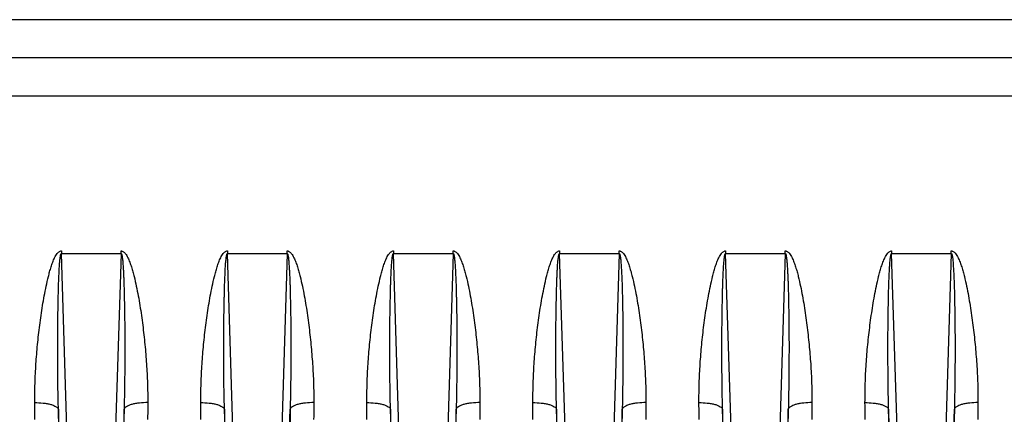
# Model space of a CAD drawing. Extents: x -1425 to 1181, y 8 to 1322.
# Tile 57 of 63: x 633 to 757, y 642 to 692. Entities that reach past the tile are written whole.
import ezdxf

# ---------------------------------------------------------------- set-up
doc = ezdxf.new("R2010")
doc.units = 0
doc.header["$LTSCALE"] = 65.395
doc.layers.add('SG38_1', color=7, linetype='CONTINUOUS')

msp = doc.modelspace()

# ---------------------------------------------------------------- linework, layer by layer
at = {"layer": 'SG38_1', "color": 9, "linetype": 'CONTINUOUS'}
for p, q in [((798.13, 692.3), (538.05, 692.3)), ((538.05, 682.67), (798.13, 682.67)), ((638.47, 640.58), (637.78, 662.73)), ((645.32, 662.73), (644.64, 640.58)), ((659.47, 640.58), (658.78, 662.73)), ((666.32, 662.73), (665.64, 640.58)), ((680.47, 640.58), (679.78, 662.73)), ((687.32, 662.73), (686.64, 640.58)), ((701.47, 640.58), (700.78, 662.73)), ((708.32, 662.73), (707.64, 640.58)), ((722.47, 640.58), (721.78, 662.73)), ((729.32, 662.73), (728.64, 640.58)), ((743.47, 640.58), (742.78, 662.73)), ((750.32, 662.73), (749.64, 640.58)), ((666.64, 640.62), (666.71, 643.02))]:
    msp.add_line(p, q, dxfattribs=at)
at = {"layer": 'SG38_1', "color": 6, "linetype": 'CONTINUOUS'}
msp.add_line((855.05, 687.48), (538.05, 687.48), dxfattribs=at)
at = {"layer": 'SG38_1', "color": 2, "linetype": 'CONTINUOUS'}
for p, q in [((637.78, 663.05), (637.78, 662.73)), ((637.78, 662.73), (645.32, 662.73)), ((645.32, 662.73), (645.32, 663.05)), ((658.78, 663.05), (658.78, 662.73)), ((658.78, 662.73), (666.32, 662.73)), ((666.32, 662.73), (666.32, 663.05)), ((679.78, 663.05), (679.78, 662.73)), ((679.78, 662.73), (687.32, 662.73)), ((687.32, 662.73), (687.32, 663.05)), ((700.78, 663.05), (700.78, 662.73)), ((700.78, 662.73), (708.32, 662.73)), ((708.32, 662.73), (708.32, 663.05)), ((721.78, 663.05), (721.78, 662.73)), ((721.78, 662.73), (729.32, 662.73)), ((729.32, 662.73), (729.32, 663.05)), ((742.78, 663.05), (742.78, 662.73)), ((742.78, 662.73), (750.32, 662.73)), ((750.32, 662.73), (750.32, 663.05)), ((637.47, 640.62), (637.4, 643.02)), ((645.71, 643.02), (645.64, 640.62)), ((658.47, 640.62), (658.4, 643.02)), ((679.47, 640.62), (679.4, 643.02)), ((687.71, 643.02), (687.64, 640.62)), ((700.47, 640.62), (700.4, 643.02)), ((708.71, 643.02), (708.64, 640.62)), ((721.47, 640.62), (721.4, 643.02)), ((729.71, 643.02), (729.64, 640.62)), ((742.47, 640.62), (742.4, 643.02)), ((750.71, 643.02), (750.64, 640.62))]:
    msp.add_line(p, q, dxfattribs=at)
for points, knots in [([(634.41, 643.86), (634.41, 644.67), (634.43, 646.3), (634.55, 648.75), (634.75, 651.2), (634.98, 653.25), (635.21, 654.89), (635.39, 656.13), (635.61, 657.36), (635.85, 658.58), (636.08, 659.6), (636.29, 660.41), (636.47, 661.02), (636.64, 661.51), (636.79, 661.9), (636.92, 662.19), (637.07, 662.47), (637.22, 662.69), (637.36, 662.85), (637.48, 662.95), (637.62, 663.03), (637.73, 663.05), (637.78, 663.05)], [0, 0, 0, 0, 0.122689, 0.246103, 0.370207, 0.494956, 0.55756, 0.620311, 0.683201, 0.746228, 0.809389, 0.841021, 0.87269, 0.904397, 0.920268, 0.936154, 0.952057, 0.967982, 0.975966, 0.983964, 0.991978, 1, 1, 1, 1]), ([(645.32, 663.05), (645.35, 663.05), (645.4, 663.04), (645.51, 663.01), (645.63, 662.95), (645.75, 662.85), (645.89, 662.69), (646.04, 662.47), (646.18, 662.19), (646.31, 661.9), (646.47, 661.51), (646.64, 661.02), (646.82, 660.41), (647.03, 659.6), (647.26, 658.58), (647.5, 657.36), (647.71, 656.13), (647.9, 654.89), (648.12, 653.25), (648.35, 651.2), (648.55, 648.75), (648.68, 646.3), (648.7, 644.67), (648.7, 643.86)], [0, 0, 0, 0, 0.004027, 0.008051, 0.016065, 0.024064, 0.032048, 0.047974, 0.063877, 0.079763, 0.095633, 0.127338, 0.159005, 0.190637, 0.253795, 0.31682, 0.379709, 0.442457, 0.505059, 0.629803, 0.753902, 0.877313, 1, 1, 1, 1]), ([(655.41, 643.86), (655.41, 644.67), (655.43, 646.3), (655.55, 648.75), (655.75, 651.2), (655.98, 653.25), (656.21, 654.89), (656.39, 656.13), (656.61, 657.36), (656.85, 658.58), (657.08, 659.6), (657.29, 660.41), (657.47, 661.02), (657.64, 661.51), (657.79, 661.9), (657.92, 662.19), (658.07, 662.47), (658.22, 662.69), (658.36, 662.85), (658.48, 662.95), (658.62, 663.03), (658.73, 663.05), (658.78, 663.05)], [0, 0, 0, 0, 0.122689, 0.246103, 0.370207, 0.494956, 0.55756, 0.620311, 0.683201, 0.746228, 0.809389, 0.841021, 0.87269, 0.904397, 0.920268, 0.936154, 0.952057, 0.967982, 0.975966, 0.983964, 0.991978, 1, 1, 1, 1]), ([(666.32, 663.05), (666.35, 663.05), (666.4, 663.04), (666.51, 663.01), (666.63, 662.95), (666.75, 662.85), (666.89, 662.69), (667.04, 662.47), (667.18, 662.19), (667.31, 661.9), (667.47, 661.51), (667.64, 661.02), (667.82, 660.41), (668.03, 659.6), (668.26, 658.58), (668.5, 657.36), (668.71, 656.13), (668.9, 654.89), (669.12, 653.25), (669.35, 651.2), (669.55, 648.75), (669.68, 646.3), (669.7, 644.67), (669.7, 643.86)], [0, 0, 0, 0, 0.004027, 0.008051, 0.016065, 0.024064, 0.032048, 0.047974, 0.063877, 0.079763, 0.095633, 0.127338, 0.159005, 0.190637, 0.253795, 0.31682, 0.379709, 0.442457, 0.505059, 0.629803, 0.753902, 0.877313, 1, 1, 1, 1]), ([(676.41, 643.86), (676.41, 644.67), (676.43, 646.3), (676.55, 648.75), (676.75, 651.2), (676.98, 653.25), (677.21, 654.89), (677.39, 656.13), (677.61, 657.36), (677.85, 658.58), (678.08, 659.6), (678.29, 660.41), (678.47, 661.02), (678.64, 661.51), (678.79, 661.9), (678.92, 662.19), (679.07, 662.47), (679.22, 662.69), (679.36, 662.85), (679.48, 662.95), (679.62, 663.03), (679.73, 663.05), (679.78, 663.05)], [0, 0, 0, 0, 0.122689, 0.246103, 0.370207, 0.494956, 0.55756, 0.620311, 0.683201, 0.746228, 0.809389, 0.841021, 0.87269, 0.904397, 0.920268, 0.936154, 0.952057, 0.967982, 0.975966, 0.983964, 0.991978, 1, 1, 1, 1]), ([(687.32, 663.05), (687.35, 663.05), (687.4, 663.04), (687.51, 663.01), (687.63, 662.95), (687.75, 662.85), (687.89, 662.69), (688.04, 662.47), (688.18, 662.19), (688.31, 661.9), (688.47, 661.51), (688.64, 661.02), (688.82, 660.41), (689.03, 659.6), (689.26, 658.58), (689.5, 657.36), (689.71, 656.13), (689.9, 654.89), (690.12, 653.25), (690.35, 651.2), (690.55, 648.75), (690.68, 646.3), (690.7, 644.67), (690.7, 643.86)], [0, 0, 0, 0, 0.004027, 0.008051, 0.016065, 0.024064, 0.032048, 0.047974, 0.063877, 0.079763, 0.095633, 0.127338, 0.159005, 0.190637, 0.253795, 0.31682, 0.379709, 0.442457, 0.505059, 0.629803, 0.753902, 0.877313, 1, 1, 1, 1]), ([(697.41, 643.86), (697.41, 644.67), (697.43, 646.3), (697.55, 648.75), (697.75, 651.2), (697.98, 653.25), (698.21, 654.89), (698.39, 656.13), (698.61, 657.36), (698.85, 658.58), (699.08, 659.6), (699.29, 660.41), (699.47, 661.02), (699.64, 661.51), (699.79, 661.9), (699.92, 662.19), (700.07, 662.47), (700.22, 662.69), (700.36, 662.85), (700.48, 662.95), (700.62, 663.03), (700.73, 663.05), (700.78, 663.05)], [0, 0, 0, 0, 0.122689, 0.246103, 0.370207, 0.494956, 0.55756, 0.620311, 0.683201, 0.746228, 0.809389, 0.841021, 0.87269, 0.904397, 0.920268, 0.936154, 0.952057, 0.967982, 0.975966, 0.983964, 0.991978, 1, 1, 1, 1]), ([(708.32, 663.05), (708.35, 663.05), (708.4, 663.04), (708.51, 663.01), (708.63, 662.95), (708.75, 662.85), (708.89, 662.69), (709.04, 662.47), (709.18, 662.19), (709.31, 661.9), (709.47, 661.51), (709.64, 661.02), (709.82, 660.41), (710.03, 659.6), (710.26, 658.58), (710.5, 657.36), (710.71, 656.13), (710.9, 654.89), (711.12, 653.25), (711.35, 651.2), (711.55, 648.75), (711.68, 646.3), (711.7, 644.67), (711.7, 643.86)], [0, 0, 0, 0, 0.004027, 0.008051, 0.016065, 0.024064, 0.032048, 0.047974, 0.063877, 0.079763, 0.095633, 0.127338, 0.159005, 0.190637, 0.253795, 0.31682, 0.379709, 0.442457, 0.505059, 0.629803, 0.753902, 0.877313, 1, 1, 1, 1]), ([(718.41, 643.86), (718.41, 644.67), (718.43, 646.3), (718.55, 648.75), (718.75, 651.2), (718.98, 653.25), (719.21, 654.89), (719.39, 656.13), (719.61, 657.36), (719.85, 658.58), (720.08, 659.6), (720.29, 660.41), (720.47, 661.02), (720.64, 661.51), (720.79, 661.9), (720.92, 662.19), (721.07, 662.47), (721.22, 662.69), (721.36, 662.85), (721.48, 662.95), (721.62, 663.03), (721.73, 663.05), (721.78, 663.05)], [0, 0, 0, 0, 0.122689, 0.246103, 0.370207, 0.494956, 0.55756, 0.620311, 0.683201, 0.746228, 0.809389, 0.841021, 0.87269, 0.904397, 0.920268, 0.936154, 0.952057, 0.967982, 0.975966, 0.983964, 0.991978, 1, 1, 1, 1]), ([(729.32, 663.05), (729.35, 663.05), (729.4, 663.04), (729.51, 663.01), (729.63, 662.95), (729.75, 662.85), (729.89, 662.69), (730.04, 662.47), (730.18, 662.19), (730.31, 661.9), (730.47, 661.51), (730.64, 661.02), (730.82, 660.41), (731.03, 659.6), (731.26, 658.58), (731.5, 657.36), (731.71, 656.13), (731.9, 654.89), (732.12, 653.25), (732.35, 651.2), (732.55, 648.75), (732.68, 646.3), (732.7, 644.67), (732.7, 643.86)], [0, 0, 0, 0, 0.004027, 0.008051, 0.016065, 0.024064, 0.032048, 0.047974, 0.063877, 0.079763, 0.095633, 0.127338, 0.159005, 0.190637, 0.253795, 0.31682, 0.379709, 0.442457, 0.505059, 0.629803, 0.753902, 0.877313, 1, 1, 1, 1]), ([(739.41, 643.86), (739.41, 644.67), (739.43, 646.3), (739.55, 648.75), (739.75, 651.2), (739.98, 653.25), (740.21, 654.89), (740.39, 656.13), (740.61, 657.36), (740.85, 658.58), (741.08, 659.6), (741.29, 660.41), (741.47, 661.02), (741.64, 661.51), (741.79, 661.9), (741.92, 662.19), (742.07, 662.47), (742.22, 662.69), (742.36, 662.85), (742.48, 662.95), (742.62, 663.03), (742.73, 663.05), (742.78, 663.05)], [0, 0, 0, 0, 0.122689, 0.246103, 0.370207, 0.494956, 0.55756, 0.620311, 0.683201, 0.746228, 0.809389, 0.841021, 0.87269, 0.904397, 0.920268, 0.936154, 0.952057, 0.967982, 0.975966, 0.983964, 0.991978, 1, 1, 1, 1]), ([(750.32, 663.05), (750.35, 663.05), (750.4, 663.04), (750.51, 663.01), (750.63, 662.95), (750.75, 662.85), (750.89, 662.69), (751.04, 662.47), (751.18, 662.19), (751.31, 661.9), (751.47, 661.51), (751.64, 661.02), (751.82, 660.41), (752.03, 659.6), (752.26, 658.58), (752.5, 657.36), (752.71, 656.13), (752.9, 654.89), (753.12, 653.25), (753.35, 651.2), (753.55, 648.75), (753.68, 646.3), (753.7, 644.67), (753.7, 643.86)], [0, 0, 0, 0, 0.004027, 0.008051, 0.016065, 0.024064, 0.032048, 0.047974, 0.063877, 0.079763, 0.095633, 0.127338, 0.159005, 0.190637, 0.253795, 0.31682, 0.379709, 0.442457, 0.505059, 0.629803, 0.753902, 0.877313, 1, 1, 1, 1]), ([(634.42, 641.73), (634.42, 641.91), (634.42, 642.62), (634.42, 643.33), (634.41, 643.86)], [0, 0, 0, 0, 0.249475, 1, 1, 1, 1]), ([(648.7, 643.86), (648.69, 643.68), (648.69, 642.97), (648.69, 642.26), (648.68, 641.73)], [0, 0, 0, 0, 0.250521, 1, 1, 1, 1]), ([(655.42, 641.73), (655.42, 641.91), (655.42, 642.62), (655.42, 643.33), (655.41, 643.86)], [0, 0, 0, 0, 0.249475, 1, 1, 1, 1]), ([(669.7, 643.86), (669.69, 643.68), (669.69, 642.97), (669.69, 642.26), (669.68, 641.73)], [0, 0, 0, 0, 0.250521, 1, 1, 1, 1]), ([(676.42, 641.73), (676.42, 641.91), (676.42, 642.62), (676.42, 643.33), (676.41, 643.86)], [0, 0, 0, 0, 0.249475, 1, 1, 1, 1]), ([(690.7, 643.86), (690.69, 643.68), (690.69, 642.97), (690.69, 642.26), (690.68, 641.73)], [0, 0, 0, 0, 0.250521, 1, 1, 1, 1]), ([(697.42, 641.73), (697.42, 641.91), (697.42, 642.62), (697.42, 643.33), (697.41, 643.86)], [0, 0, 0, 0, 0.249475, 1, 1, 1, 1]), ([(711.7, 643.86), (711.69, 643.68), (711.69, 642.97), (711.69, 642.26), (711.68, 641.73)], [0, 0, 0, 0, 0.250521, 1, 1, 1, 1]), ([(718.42, 641.73), (718.42, 641.91), (718.42, 642.62), (718.42, 643.33), (718.41, 643.86)], [0, 0, 0, 0, 0.249475, 1, 1, 1, 1]), ([(732.7, 643.86), (732.69, 643.68), (732.69, 642.97), (732.69, 642.26), (732.68, 641.73)], [0, 0, 0, 0, 0.250521, 1, 1, 1, 1]), ([(739.42, 641.73), (739.42, 641.91), (739.42, 642.62), (739.42, 643.33), (739.41, 643.86)], [0, 0, 0, 0, 0.249475, 1, 1, 1, 1]), ([(753.7, 643.86), (753.69, 643.68), (753.69, 642.97), (753.69, 642.26), (753.68, 641.73)], [0, 0, 0, 0, 0.250521, 1, 1, 1, 1]), ([(637.4, 643.02), (637.4, 642.84), (637.4, 642.12), (637.41, 641.39), (637.41, 640.85)], [0, 0, 0, 0, 0.250521, 1, 1, 1, 1]), ([(645.7, 640.85), (645.7, 641.03), (645.7, 641.75), (645.71, 642.48), (645.71, 643.02)], [0, 0, 0, 0, 0.249474, 1, 1, 1, 1]), ([(658.4, 643.02), (658.4, 642.84), (658.4, 642.12), (658.41, 641.39), (658.41, 640.85)], [0, 0, 0, 0, 0.250521, 1, 1, 1, 1]), ([(679.4, 643.02), (679.4, 642.84), (679.4, 642.12), (679.41, 641.39), (679.41, 640.85)], [0, 0, 0, 0, 0.250521, 1, 1, 1, 1]), ([(687.7, 640.85), (687.7, 641.03), (687.7, 641.75), (687.71, 642.48), (687.71, 643.02)], [0, 0, 0, 0, 0.249474, 1, 1, 1, 1]), ([(700.4, 643.02), (700.4, 642.84), (700.4, 642.12), (700.41, 641.39), (700.41, 640.85)], [0, 0, 0, 0, 0.250521, 1, 1, 1, 1]), ([(708.7, 640.85), (708.7, 641.03), (708.7, 641.75), (708.71, 642.48), (708.71, 643.02)], [0, 0, 0, 0, 0.249474, 1, 1, 1, 1]), ([(721.4, 643.02), (721.4, 642.84), (721.4, 642.12), (721.41, 641.39), (721.41, 640.85)], [0, 0, 0, 0, 0.250521, 1, 1, 1, 1]), ([(729.7, 640.85), (729.7, 641.03), (729.7, 641.75), (729.71, 642.48), (729.71, 643.02)], [0, 0, 0, 0, 0.249474, 1, 1, 1, 1]), ([(742.4, 643.02), (742.4, 642.84), (742.4, 642.12), (742.41, 641.39), (742.41, 640.85)], [0, 0, 0, 0, 0.250521, 1, 1, 1, 1]), ([(750.7, 640.85), (750.7, 641.03), (750.7, 641.75), (750.71, 642.48), (750.71, 643.02)], [0, 0, 0, 0, 0.249474, 1, 1, 1, 1])]:
    msp.add_open_spline(points, degree=3, knots=knots, dxfattribs=at)
at = {"layer": 'SG38_1', "color": 9, "linetype": 'CONTINUOUS'}
for points, knots in [([(637.4, 643.02), (637.38, 643.85), (637.34, 645.53), (637.32, 648.03), (637.31, 650.13), (637.31, 651.8), (637.32, 653.06), (637.33, 654.31), (637.35, 655.57), (637.37, 656.61), (637.39, 657.45), (637.4, 658.08), (637.42, 658.7), (637.44, 659.32), (637.47, 659.94), (637.49, 660.46), (637.51, 660.87), (637.53, 661.17), (637.55, 661.48), (637.58, 661.77), (637.61, 662.06), (637.64, 662.3), (637.67, 662.48), (637.69, 662.58), (637.72, 662.65), (637.74, 662.69), (637.76, 662.73), (637.78, 662.73)], [0, 0, 0, 0, 0.126752, 0.253767, 0.380953, 0.444581, 0.508215, 0.57184, 0.635433, 0.698962, 0.730688, 0.762377, 0.794014, 0.82558, 0.857043, 0.888349, 0.903916, 0.919396, 0.934756, 0.949938, 0.964824, 0.979144, 0.985884, 0.992052, 0.994772, 0.997074, 1, 1, 1, 1]), ([(645.32, 662.73), (645.34, 662.73), (645.37, 662.69), (645.39, 662.65), (645.41, 662.58), (645.44, 662.48), (645.47, 662.3), (645.5, 662.06), (645.53, 661.77), (645.55, 661.48), (645.57, 661.17), (645.59, 660.87), (645.62, 660.46), (645.64, 659.94), (645.67, 659.32), (645.69, 658.7), (645.71, 658.08), (645.72, 657.45), (645.74, 656.61), (645.76, 655.57), (645.78, 654.31), (645.79, 653.06), (645.8, 651.8), (645.8, 650.13), (645.79, 648.03), (645.76, 645.53), (645.73, 643.85), (645.71, 643.02)], [0, 0, 0, 0, 0.002929, 0.005232, 0.007953, 0.014121, 0.020861, 0.035181, 0.050067, 0.065248, 0.080609, 0.096089, 0.111656, 0.142962, 0.174425, 0.20599, 0.237627, 0.269315, 0.301041, 0.364571, 0.428163, 0.491787, 0.555422, 0.619049, 0.746234, 0.873249, 1, 1, 1, 1]), ([(658.4, 643.02), (658.38, 643.85), (658.34, 645.53), (658.32, 648.03), (658.31, 650.13), (658.31, 651.8), (658.32, 653.06), (658.33, 654.31), (658.35, 655.57), (658.37, 656.61), (658.39, 657.45), (658.4, 658.08), (658.42, 658.7), (658.44, 659.32), (658.47, 659.94), (658.49, 660.46), (658.51, 660.87), (658.53, 661.17), (658.55, 661.48), (658.58, 661.77), (658.61, 662.06), (658.64, 662.3), (658.67, 662.48), (658.69, 662.58), (658.72, 662.65), (658.74, 662.69), (658.76, 662.73), (658.78, 662.73)], [0, 0, 0, 0, 0.126752, 0.253767, 0.380953, 0.444581, 0.508215, 0.57184, 0.635433, 0.698962, 0.730688, 0.762377, 0.794014, 0.82558, 0.857043, 0.888349, 0.903916, 0.919396, 0.934756, 0.949938, 0.964824, 0.979144, 0.985884, 0.992052, 0.994772, 0.997074, 1, 1, 1, 1]), ([(666.32, 662.73), (666.34, 662.73), (666.37, 662.69), (666.39, 662.65), (666.41, 662.58), (666.44, 662.48), (666.47, 662.3), (666.5, 662.06), (666.53, 661.77), (666.55, 661.48), (666.57, 661.17), (666.59, 660.87), (666.62, 660.46), (666.64, 659.94), (666.67, 659.32), (666.69, 658.7), (666.71, 658.08), (666.72, 657.45), (666.74, 656.61), (666.76, 655.57), (666.78, 654.31), (666.79, 653.06), (666.8, 651.8), (666.8, 650.13), (666.79, 648.03), (666.76, 645.53), (666.73, 643.85), (666.71, 643.02)], [0, 0, 0, 0, 0.002929, 0.005232, 0.007953, 0.014121, 0.020861, 0.035181, 0.050067, 0.065248, 0.080609, 0.096089, 0.111656, 0.142962, 0.174425, 0.20599, 0.237627, 0.269315, 0.301041, 0.364571, 0.428163, 0.491787, 0.555422, 0.619049, 0.746234, 0.873249, 1, 1, 1, 1]), ([(679.4, 643.02), (679.38, 643.85), (679.34, 645.53), (679.32, 648.03), (679.31, 650.13), (679.31, 651.8), (679.32, 653.06), (679.33, 654.31), (679.35, 655.57), (679.37, 656.61), (679.39, 657.45), (679.4, 658.08), (679.42, 658.7), (679.44, 659.32), (679.47, 659.94), (679.49, 660.46), (679.51, 660.87), (679.53, 661.17), (679.55, 661.48), (679.58, 661.77), (679.61, 662.06), (679.64, 662.3), (679.67, 662.48), (679.69, 662.58), (679.72, 662.65), (679.74, 662.69), (679.76, 662.73), (679.78, 662.73)], [0, 0, 0, 0, 0.126752, 0.253767, 0.380953, 0.444581, 0.508215, 0.57184, 0.635433, 0.698962, 0.730688, 0.762377, 0.794014, 0.82558, 0.857043, 0.888349, 0.903916, 0.919396, 0.934756, 0.949938, 0.964824, 0.979144, 0.985884, 0.992052, 0.994772, 0.997074, 1, 1, 1, 1]), ([(687.32, 662.73), (687.34, 662.73), (687.37, 662.69), (687.39, 662.65), (687.41, 662.58), (687.44, 662.48), (687.47, 662.3), (687.5, 662.06), (687.53, 661.77), (687.55, 661.48), (687.57, 661.17), (687.59, 660.87), (687.62, 660.46), (687.64, 659.94), (687.67, 659.32), (687.69, 658.7), (687.71, 658.08), (687.72, 657.45), (687.74, 656.61), (687.76, 655.57), (687.78, 654.31), (687.79, 653.06), (687.8, 651.8), (687.8, 650.13), (687.79, 648.03), (687.76, 645.53), (687.73, 643.85), (687.71, 643.02)], [0, 0, 0, 0, 0.002929, 0.005232, 0.007953, 0.014121, 0.020861, 0.035181, 0.050067, 0.065248, 0.080609, 0.096089, 0.111656, 0.142962, 0.174425, 0.20599, 0.237627, 0.269315, 0.301041, 0.364571, 0.428163, 0.491787, 0.555422, 0.619049, 0.746234, 0.873249, 1, 1, 1, 1]), ([(700.4, 643.02), (700.38, 643.85), (700.34, 645.53), (700.32, 648.03), (700.31, 650.13), (700.31, 651.8), (700.32, 653.06), (700.33, 654.31), (700.35, 655.57), (700.37, 656.61), (700.39, 657.45), (700.4, 658.08), (700.42, 658.7), (700.44, 659.32), (700.47, 659.94), (700.49, 660.46), (700.51, 660.87), (700.53, 661.17), (700.55, 661.48), (700.58, 661.77), (700.61, 662.06), (700.64, 662.3), (700.67, 662.48), (700.69, 662.58), (700.72, 662.65), (700.74, 662.69), (700.76, 662.73), (700.78, 662.73)], [0, 0, 0, 0, 0.126752, 0.253767, 0.380953, 0.444581, 0.508215, 0.57184, 0.635433, 0.698962, 0.730688, 0.762377, 0.794014, 0.82558, 0.857043, 0.888349, 0.903916, 0.919396, 0.934756, 0.949938, 0.964824, 0.979144, 0.985884, 0.992052, 0.994772, 0.997074, 1, 1, 1, 1]), ([(708.32, 662.73), (708.34, 662.73), (708.37, 662.69), (708.39, 662.65), (708.41, 662.58), (708.44, 662.48), (708.47, 662.3), (708.5, 662.06), (708.53, 661.77), (708.55, 661.48), (708.57, 661.17), (708.59, 660.87), (708.62, 660.46), (708.64, 659.94), (708.67, 659.32), (708.69, 658.7), (708.71, 658.08), (708.72, 657.45), (708.74, 656.61), (708.76, 655.57), (708.78, 654.31), (708.79, 653.06), (708.8, 651.8), (708.8, 650.13), (708.79, 648.03), (708.76, 645.53), (708.73, 643.85), (708.71, 643.02)], [0, 0, 0, 0, 0.002929, 0.005232, 0.007953, 0.014121, 0.020861, 0.035181, 0.050067, 0.065248, 0.080609, 0.096089, 0.111656, 0.142962, 0.174425, 0.20599, 0.237627, 0.269315, 0.301041, 0.364571, 0.428163, 0.491787, 0.555422, 0.619049, 0.746234, 0.873249, 1, 1, 1, 1]), ([(721.4, 643.02), (721.38, 643.85), (721.34, 645.53), (721.32, 648.03), (721.31, 650.13), (721.31, 651.8), (721.32, 653.06), (721.33, 654.31), (721.35, 655.57), (721.37, 656.61), (721.39, 657.45), (721.4, 658.08), (721.42, 658.7), (721.44, 659.32), (721.47, 659.94), (721.49, 660.46), (721.51, 660.87), (721.53, 661.17), (721.55, 661.48), (721.58, 661.77), (721.61, 662.06), (721.64, 662.3), (721.67, 662.48), (721.69, 662.58), (721.72, 662.65), (721.74, 662.69), (721.76, 662.73), (721.78, 662.73)], [0, 0, 0, 0, 0.126752, 0.253767, 0.380953, 0.444581, 0.508215, 0.57184, 0.635433, 0.698962, 0.730688, 0.762377, 0.794014, 0.82558, 0.857043, 0.888349, 0.903916, 0.919396, 0.934756, 0.949938, 0.964824, 0.979144, 0.985884, 0.992052, 0.994772, 0.997074, 1, 1, 1, 1]), ([(729.32, 662.73), (729.34, 662.73), (729.37, 662.69), (729.39, 662.65), (729.41, 662.58), (729.44, 662.48), (729.47, 662.3), (729.5, 662.06), (729.53, 661.77), (729.55, 661.48), (729.57, 661.17), (729.59, 660.87), (729.62, 660.46), (729.64, 659.94), (729.67, 659.32), (729.69, 658.7), (729.71, 658.08), (729.72, 657.45), (729.74, 656.61), (729.76, 655.57), (729.78, 654.31), (729.79, 653.06), (729.8, 651.8), (729.8, 650.13), (729.79, 648.03), (729.76, 645.53), (729.73, 643.85), (729.71, 643.02)], [0, 0, 0, 0, 0.002929, 0.005232, 0.007953, 0.014121, 0.020861, 0.035181, 0.050067, 0.065248, 0.080609, 0.096089, 0.111656, 0.142962, 0.174425, 0.20599, 0.237627, 0.269315, 0.301041, 0.364571, 0.428163, 0.491787, 0.555422, 0.619049, 0.746234, 0.873249, 1, 1, 1, 1]), ([(742.4, 643.02), (742.38, 643.85), (742.34, 645.53), (742.32, 648.03), (742.31, 650.13), (742.31, 651.8), (742.32, 653.06), (742.33, 654.31), (742.35, 655.57), (742.37, 656.61), (742.39, 657.45), (742.4, 658.08), (742.42, 658.7), (742.44, 659.32), (742.47, 659.94), (742.49, 660.46), (742.51, 660.87), (742.53, 661.17), (742.55, 661.48), (742.58, 661.77), (742.61, 662.06), (742.64, 662.3), (742.67, 662.48), (742.69, 662.58), (742.72, 662.65), (742.74, 662.69), (742.76, 662.73), (742.78, 662.73)], [0, 0, 0, 0, 0.126752, 0.253767, 0.380953, 0.444581, 0.508215, 0.57184, 0.635433, 0.698962, 0.730688, 0.762377, 0.794014, 0.82558, 0.857043, 0.888349, 0.903916, 0.919396, 0.934756, 0.949938, 0.964824, 0.979144, 0.985884, 0.992052, 0.994772, 0.997074, 1, 1, 1, 1]), ([(750.32, 662.73), (750.34, 662.73), (750.37, 662.69), (750.39, 662.65), (750.41, 662.58), (750.44, 662.48), (750.47, 662.3), (750.5, 662.06), (750.53, 661.77), (750.55, 661.48), (750.57, 661.17), (750.59, 660.87), (750.62, 660.46), (750.64, 659.94), (750.67, 659.32), (750.69, 658.7), (750.71, 658.08), (750.72, 657.45), (750.74, 656.61), (750.76, 655.57), (750.78, 654.31), (750.79, 653.06), (750.8, 651.8), (750.8, 650.13), (750.79, 648.03), (750.76, 645.53), (750.73, 643.85), (750.71, 643.02)], [0, 0, 0, 0, 0.002929, 0.005232, 0.007953, 0.014121, 0.020861, 0.035181, 0.050067, 0.065248, 0.080609, 0.096089, 0.111656, 0.142962, 0.174425, 0.20599, 0.237627, 0.269315, 0.301041, 0.364571, 0.428163, 0.491787, 0.555422, 0.619049, 0.746234, 0.873249, 1, 1, 1, 1]), ([(634.41, 643.86), (634.76, 643.86), (635.28, 643.84), (635.95, 643.74), (636.41, 643.64), (636.79, 643.51), (637.09, 643.36), (637.3, 643.21), (637.38, 643.08), (637.4, 643.02)], [0, 0, 0, 0, 0.325199, 0.48542, 0.632946, 0.760487, 0.863562, 0.941821, 1, 1, 1, 1]), ([(648.7, 643.86), (648.35, 643.86), (647.83, 643.84), (647.16, 643.74), (646.7, 643.64), (646.32, 643.51), (646.02, 643.36), (645.81, 643.21), (645.73, 643.08), (645.71, 643.02)], [0, 0, 0, 0, 0.3252, 0.485422, 0.632948, 0.76049, 0.863563, 0.941822, 1, 1, 1, 1]), ([(655.41, 643.86), (655.76, 643.86), (656.28, 643.84), (656.95, 643.74), (657.41, 643.64), (657.79, 643.51), (658.09, 643.36), (658.3, 643.21), (658.38, 643.08), (658.4, 643.02)], [0, 0, 0, 0, 0.325199, 0.48542, 0.632946, 0.760487, 0.863562, 0.941821, 1, 1, 1, 1]), ([(669.7, 643.86), (669.35, 643.86), (668.83, 643.84), (668.16, 643.74), (667.7, 643.64), (667.32, 643.51), (667.02, 643.36), (666.81, 643.21), (666.73, 643.08), (666.71, 643.02)], [0, 0, 0, 0, 0.3252, 0.485422, 0.632948, 0.76049, 0.863563, 0.941822, 1, 1, 1, 1]), ([(676.41, 643.86), (676.76, 643.86), (677.28, 643.84), (677.95, 643.74), (678.41, 643.64), (678.79, 643.51), (679.09, 643.36), (679.3, 643.21), (679.38, 643.08), (679.4, 643.02)], [0, 0, 0, 0, 0.325199, 0.48542, 0.632946, 0.760487, 0.863562, 0.941821, 1, 1, 1, 1]), ([(690.7, 643.86), (690.35, 643.86), (689.83, 643.84), (689.16, 643.74), (688.7, 643.64), (688.32, 643.51), (688.02, 643.36), (687.81, 643.21), (687.73, 643.08), (687.71, 643.02)], [0, 0, 0, 0, 0.3252, 0.485422, 0.632948, 0.76049, 0.863563, 0.941822, 1, 1, 1, 1]), ([(697.41, 643.86), (697.76, 643.86), (698.28, 643.84), (698.95, 643.74), (699.41, 643.64), (699.79, 643.51), (700.09, 643.36), (700.3, 643.21), (700.38, 643.08), (700.4, 643.02)], [0, 0, 0, 0, 0.325199, 0.48542, 0.632946, 0.760487, 0.863562, 0.941821, 1, 1, 1, 1]), ([(711.7, 643.86), (711.35, 643.86), (710.83, 643.84), (710.16, 643.74), (709.7, 643.64), (709.32, 643.51), (709.02, 643.36), (708.81, 643.21), (708.73, 643.08), (708.71, 643.02)], [0, 0, 0, 0, 0.3252, 0.485422, 0.632948, 0.76049, 0.863563, 0.941822, 1, 1, 1, 1]), ([(718.41, 643.86), (718.76, 643.86), (719.28, 643.84), (719.95, 643.74), (720.41, 643.64), (720.79, 643.51), (721.09, 643.36), (721.3, 643.21), (721.38, 643.08), (721.4, 643.02)], [0, 0, 0, 0, 0.325199, 0.48542, 0.632946, 0.760487, 0.863562, 0.941821, 1, 1, 1, 1]), ([(732.7, 643.86), (732.35, 643.86), (731.83, 643.84), (731.16, 643.74), (730.7, 643.64), (730.32, 643.51), (730.02, 643.36), (729.81, 643.21), (729.73, 643.08), (729.71, 643.02)], [0, 0, 0, 0, 0.3252, 0.485422, 0.632948, 0.76049, 0.863563, 0.941822, 1, 1, 1, 1]), ([(739.41, 643.86), (739.76, 643.86), (740.28, 643.84), (740.95, 643.74), (741.41, 643.64), (741.79, 643.51), (742.09, 643.36), (742.3, 643.21), (742.38, 643.08), (742.4, 643.02)], [0, 0, 0, 0, 0.325199, 0.48542, 0.632946, 0.760487, 0.863562, 0.941821, 1, 1, 1, 1]), ([(753.7, 643.86), (753.35, 643.86), (752.83, 643.84), (752.16, 643.74), (751.7, 643.64), (751.32, 643.51), (751.02, 643.36), (750.81, 643.21), (750.73, 643.08), (750.71, 643.02)], [0, 0, 0, 0, 0.3252, 0.485422, 0.632948, 0.76049, 0.863563, 0.941822, 1, 1, 1, 1]), ([(666.71, 643.02), (666.71, 642.84), (666.7, 642.12), (666.7, 641.39), (666.7, 640.85)], [0, 0, 0, 0, 0.250521, 1, 1, 1, 1])]:
    msp.add_open_spline(points, degree=3, knots=knots, dxfattribs=at)

doc.saveas('drawing.dxf')
